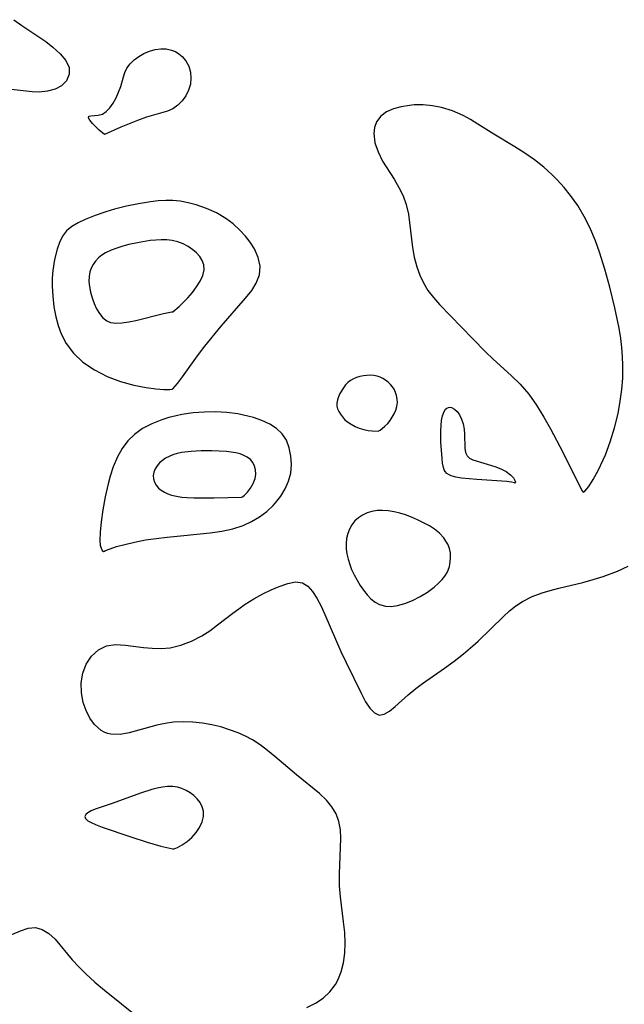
# Model space of a CAD drawing. Header units: metres. Extents: x 1073367 to 1082519, y 1569854 to 1574957.
# Tile 106 of 256: x 1074526 to 1074615, y 1572886 to 1573030. Entities that reach past the tile are written whole.
import ezdxf

# ---------------------------------------------------------------- set-up
doc = ezdxf.new("R2010")
doc.units = ezdxf.units.M
doc.layers.add('CGG_CurvaNivelLidar_v1', color=253, linetype='Continuous', lineweight=30)

msp = doc.modelspace()

# ---------------------------------------------------------------- linework, layer by layer
at = {"layer": 'CGG_CurvaNivelLidar_v1'}
for p, q in [((1074525.237, 1573030.2331, 65.5), (1074526.3938, 1573029.3962, 65.5)), ((1074526.3938, 1573029.3962, 65.5), (1074529.8807, 1573027.0218, 65.5)), ((1074529.8807, 1573027.0218, 65.5), (1074530.9213, 1573026.2327, 65.5)), ((1074530.9213, 1573026.2327, 65.5), (1074532.0053, 1573025.2582, 65.5)), ((1074544.2531, 1573025.2885, 65.5), (1074545.055, 1573025.627, 65.5)), ((1074545.055, 1573025.627, 65.5), (1074545.8872, 1573025.8611, 65.5)), ((1074545.8872, 1573025.8611, 65.5), (1074546.6995, 1573025.9671, 65.5)), ((1074546.6995, 1573025.9671, 65.5), (1074547.5032, 1573025.9489, 65.5)), ((1074547.5032, 1573025.9489, 65.5), (1074548.2745, 1573025.7945, 65.5)), ((1074548.2745, 1573025.7945, 65.5), (1074548.845, 1573025.5671, 65.5)), ((1074548.845, 1573025.5671, 65.5), (1074549.3705, 1573025.2535, 65.5)), ((1074532.0053, 1573025.2582, 65.5), (1074532.8299, 1573024.2614, 65.5)), ((1074532.8299, 1573024.2614, 65.5), (1074533.2951, 1573023.2512, 65.5)), ((1074542.2169, 1573023.7953, 65.5), (1074542.8114, 1573024.3649, 65.5)), ((1074542.8114, 1573024.3649, 65.5), (1074543.4985, 1573024.8641, 65.5)), ((1074543.4985, 1573024.8641, 65.5), (1074544.2531, 1573025.2885, 65.5)), ((1074549.3705, 1573025.2535, 65.5), (1074549.8409, 1573024.8623, 65.5)), ((1074549.8409, 1573024.8623, 65.5), (1074550.394, 1573024.1892, 65.5)), ((1074550.394, 1573024.1892, 65.5), (1074550.7998, 1573023.4092, 65.5)), ((1074533.2951, 1573023.2512, 65.5), (1074533.3117, 1573022.2386, 65.5)), ((1074541.4525, 1573022.5279, 65.5), (1074541.7462, 1573023.1533, 65.5)), ((1074541.7462, 1573023.1533, 65.5), (1074542.2169, 1573023.7953, 65.5)), ((1074550.7998, 1573023.4092, 65.5), (1074551.0423, 1573022.5578, 65.5)), ((1074532.9184, 1573021.3017, 65.5), (1074532.1718, 1573020.5281, 65.5)), ((1074533.3117, 1573022.2386, 65.5), (1074532.9184, 1573021.3017, 65.5)), ((1074540.8531, 1573020.4594, 65.5), (1074541.2362, 1573021.8596, 65.5)), ((1074541.2362, 1573021.8596, 65.5), (1074541.4525, 1573022.5279, 65.5)), ((1074551.1242, 1573021.6689, 65.5), (1074551.039, 1573020.778, 65.5)), ((1074551.0423, 1573022.5578, 65.5), (1074551.1242, 1573021.6689, 65.5)), ((1074527.9029, 1573019.6757, 65.5), (1074524.3925, 1573020.0436, 65.5)), ((1074530.1587, 1573019.7527, 65.5), (1074528.9363, 1573019.6412, 65.5)), ((1074531.2564, 1573020.0462, 65.5), (1074530.1587, 1573019.7527, 65.5)), ((1074532.1718, 1573020.5281, 65.5), (1074531.2564, 1573020.0462, 65.5)), ((1074540.5481, 1573019.6166, 65.5), (1074540.8531, 1573020.4594, 65.5)), ((1074550.7769, 1573019.9149, 65.5), (1074550.3664, 1573019.101, 65.5)), ((1074551.039, 1573020.778, 65.5), (1074550.7769, 1573019.9149, 65.5)), ((1074528.9363, 1573019.6412, 65.5), (1074527.9029, 1573019.6757, 65.5)), ((1074539.7392, 1573018.0376, 65.5), (1074540.1727, 1573018.8012, 65.5)), ((1074540.1727, 1573018.8012, 65.5), (1074540.5481, 1573019.6166, 65.5)), ((1074549.8361, 1573018.3563, 65.5), (1074549.2032, 1573017.7081, 65.5)), ((1074550.3664, 1573019.101, 65.5), (1074549.8361, 1573018.3563, 65.5)), ((1074538.7307, 1573016.7968, 65.5), (1074539.2566, 1573017.3563, 65.5)), ((1074539.2566, 1573017.3563, 65.5), (1074539.7392, 1573018.0376, 65.5)), ((1074547.7168, 1573016.8585, 65.5), (1074544.6077, 1573015.9531, 65.5)), ((1074548.4741, 1573017.1929, 65.5), (1074547.7168, 1573016.8585, 65.5)), ((1074549.2032, 1573017.7081, 65.5), (1074548.4741, 1573017.1929, 65.5)), ((1074580.7315, 1573017.1832, 66), (1074579.7335, 1573016.7244, 66)), ((1074581.8627, 1573017.5026, 66), (1074580.7315, 1573017.1832, 66)), ((1074583.0904, 1573017.696, 66), (1074581.8627, 1573017.5026, 66)), ((1074583.7522, 1573017.7487, 66), (1074583.0904, 1573017.696, 66)), ((1074585.0788, 1573017.7597, 66), (1074583.7522, 1573017.7487, 66)), ((1074586.4323, 1573017.6445, 66), (1074585.0788, 1573017.7597, 66)), ((1074587.7897, 1573017.39, 66), (1074586.4323, 1573017.6445, 66)), ((1074589.3756, 1573016.8949, 66), (1074587.7897, 1573017.39, 66)), ((1074590.9206, 1573016.2152, 66), (1074589.3756, 1573016.8949, 66)), ((1074536.13, 1573015.8651, 65.5), (1074536.171, 1573016.0895, 65.5)), ((1074536.3437, 1573015.5044, 65.5), (1074536.13, 1573015.8651, 65.5)), ((1074536.171, 1573016.0895, 65.5), (1074536.4718, 1573016.1711, 65.5)), ((1074536.731, 1573015.044, 65.5), (1074536.3437, 1573015.5044, 65.5)), ((1074536.4718, 1573016.1711, 65.5), (1074537.551, 1573016.2359, 65.5)), ((1074537.551, 1573016.2359, 65.5), (1074538.1651, 1573016.411, 65.5)), ((1074538.1651, 1573016.411, 65.5), (1074538.7307, 1573016.7968, 65.5)), ((1074543.3015, 1573015.4994, 65.5), (1074540.8701, 1573014.4966, 65.5)), ((1074544.6077, 1573015.9531, 65.5), (1074543.3015, 1573015.4994, 65.5)), ((1074578.8865, 1573016.0892, 66), (1074578.275, 1573015.2957, 66)), ((1074579.7335, 1573016.7244, 66), (1074578.8865, 1573016.0892, 66)), ((1074592.0233, 1573015.6173, 66), (1074590.9206, 1573016.2152, 66)), ((1074593.1066, 1573014.9626, 66), (1074592.0233, 1573015.6173, 66)), ((1074537.703, 1573014.0868, 65.5), (1074536.731, 1573015.044, 65.5)), ((1074538.5, 1573013.4359, 65.5), (1074537.703, 1573014.0868, 65.5)), ((1074540.8701, 1573014.4966, 65.5), (1074538.5, 1573013.4359, 65.5)), ((1074577.966, 1573014.4752, 66), (1074577.8652, 1573013.5712, 66)), ((1074578.275, 1573015.2957, 66), (1074577.966, 1573014.4752, 66)), ((1074595.4206, 1573013.4806, 66), (1074593.1066, 1573014.9626, 66)), ((1074577.8652, 1573013.5712, 66), (1074578.0404, 1573012.2158, 66)), ((1074598.5032, 1573011.607, 66), (1074595.4206, 1573013.4806, 66)), ((1074578.0404, 1573012.2158, 66), (1074578.488, 1573010.8714, 66)), ((1074599.9467, 1573010.6897, 66), (1074598.5032, 1573011.607, 66)), ((1074578.488, 1573010.8714, 66), (1074579.1474, 1573009.5315, 66)), ((1074601.3572, 1573009.7045, 66), (1074599.9467, 1573010.6897, 66)), ((1074602.716, 1573008.6431, 66), (1074601.3572, 1573009.7045, 66)), ((1074579.1474, 1573009.5315, 66), (1074580.841, 1573006.876, 66)), ((1074603.9453, 1573007.5445, 66), (1074602.716, 1573008.6431, 66)), ((1074580.841, 1573006.876, 66), (1074581.5409, 1573005.6923, 66)), ((1074604.696, 1573006.7937, 66), (1074603.9453, 1573007.5445, 66)), ((1074605.6992, 1573005.6871, 66), (1074604.696, 1573006.7937, 66)), ((1074581.5409, 1573005.6923, 66), (1074582.149, 1573004.459, 66)), ((1074606.639, 1573004.5243, 66), (1074605.6992, 1573005.6871, 66)), ((1074582.149, 1573004.459, 66), (1074582.619, 1573003.1753, 66)), ((1074607.6908, 1573003.0287, 66), (1074606.639, 1573004.5243, 66)), ((1074539.9674, 1573002.4987, 66), (1074538.6726, 1573002.1153, 66)), ((1074541.689, 1573002.9362, 66), (1074539.9674, 1573002.4987, 66)), ((1074543.4474, 1573003.3041, 66), (1074541.689, 1573002.9362, 66)), ((1074545.2213, 1573003.5863, 66), (1074543.4474, 1573003.3041, 66)), ((1074546.3304, 1573003.7069, 66), (1074545.2213, 1573003.5863, 66)), ((1074547.4369, 1573003.7664, 66), (1074546.3304, 1573003.7069, 66)), ((1074548.4843, 1573003.75, 66), (1074547.4369, 1573003.7664, 66)), ((1074549.5565, 1573003.6484, 66), (1074548.4843, 1573003.75, 66)), ((1074550.7421, 1573003.4357, 66), (1074549.5565, 1573003.6484, 66)), ((1074551.9064, 1573003.1318, 66), (1074550.7421, 1573003.4357, 66)), ((1074553.4161, 1573002.6038, 66), (1074551.9064, 1573003.1318, 66)), ((1074554.8583, 1573001.9426, 66), (1074553.4161, 1573002.6038, 66)), ((1074582.619, 1573003.1753, 66), (1074582.9347, 1573001.7658, 66)), ((1074608.8352, 1573001.0621, 66), (1074607.6908, 1573003.0287, 66)), ((1074535.6763, 1573001.0042, 66), (1074534.6309, 1573000.5206, 66)), ((1074537.1206, 1573001.5806, 66), (1074535.6763, 1573001.0042, 66)), ((1074538.6726, 1573002.1153, 66), (1074537.1206, 1573001.5806, 66)), ((1074556.2055, 1573001.145, 66), (1074554.8583, 1573001.9426, 66)), ((1074557.2839, 1573000.3334, 66), (1074556.2055, 1573001.145, 66)), ((1074582.9347, 1573001.7658, 66), (1074583.5326, 1572996.8844, 66)), ((1074609.6037, 1572999.4892, 66), (1074608.8352, 1573001.0621, 66)), ((1074533.7034, 1572999.9752, 66), (1074532.9289, 1572999.317, 66)), ((1074534.6309, 1573000.5206, 66), (1074533.7034, 1572999.9752, 66)), ((1074558.2672, 1572999.4377, 66), (1074557.2839, 1573000.3334, 66)), ((1074532.3534, 1572998.5404, 66), (1074531.9104, 1572997.6377, 66)), ((1074532.9289, 1572999.317, 66), (1074532.3534, 1572998.5404, 66)), ((1074559.0836, 1572998.5626, 66), (1074558.2672, 1572999.4377, 66)), ((1074559.804, 1572997.6491, 66), (1074559.0836, 1572998.5626, 66)), ((1074610.2901, 1572997.8716, 66), (1074609.6037, 1572999.4892, 66)), ((1074531.9104, 1572997.6377, 66), (1074531.5574, 1572996.6341, 66)), ((1074540.2762, 1572996.8022, 66.5), (1074539.4361, 1572996.4785, 66.5)), ((1074541.1545, 1572997.0795, 66.5), (1074540.2762, 1572996.8022, 66.5)), ((1074542.0587, 1572997.3192, 66.5), (1074541.1545, 1572997.0795, 66.5)), ((1074543.5603, 1572997.6403, 66.5), (1074542.0587, 1572997.3192, 66.5)), ((1074545.1466, 1572997.8911, 66.5), (1074543.5603, 1572997.6403, 66.5)), ((1074545.9712, 1572997.9784, 66.5), (1074545.1466, 1572997.8911, 66.5)), ((1074546.7868, 1572998.0233, 66.5), (1074545.9712, 1572997.9784, 66.5)), ((1074547.5884, 1572998.0116, 66.5), (1074546.7868, 1572998.0233, 66.5)), ((1074548.3696, 1572997.9248, 66.5), (1074547.5884, 1572998.0116, 66.5)), ((1074549.199, 1572997.7233, 66.5), (1074548.3696, 1572997.9248, 66.5)), ((1074549.9887, 1572997.4223, 66.5), (1074549.199, 1572997.7233, 66.5)), ((1074550.7291, 1572997.0357, 66.5), (1074549.9887, 1572997.4223, 66.5)), ((1074551.4054, 1572996.5704, 66.5), (1074550.7291, 1572997.0357, 66.5)), ((1074560.4085, 1572996.7057, 66), (1074559.804, 1572997.6491, 66)), ((1074560.9792, 1572995.4488, 66), (1074560.4085, 1572996.7057, 66)), ((1074583.5326, 1572996.8844, 66), (1074583.7907, 1572995.4536, 66)), ((1074610.8982, 1572996.2173, 66), (1074610.2901, 1572997.8716, 66)), ((1074531.5574, 1572996.6341, 66), (1074531.1692, 1572995.127, 66)), ((1074537.5936, 1572995.3547, 66.5), (1074537.1597, 1572994.9081, 66.5)), ((1074538.0947, 1572995.749, 66.5), (1074537.5936, 1572995.3547, 66.5)), ((1074538.6505, 1572996.0953, 66.5), (1074538.0947, 1572995.749, 66.5)), ((1074539.4361, 1572996.4785, 66.5), (1074538.6505, 1572996.0953, 66.5)), ((1074551.9454, 1572996.0862, 66.5), (1074551.4054, 1572996.5704, 66.5)), ((1074552.4091, 1572995.5531, 66.5), (1074551.9454, 1572996.0862, 66.5)), ((1074552.7838, 1572994.9833, 66.5), (1074552.4091, 1572995.5531, 66.5)), ((1074561.2469, 1572994.1808, 66), (1074560.9792, 1572995.4488, 66)), ((1074583.7907, 1572995.4536, 66), (1074584.1561, 1572994.0466, 66)), ((1074611.6702, 1572993.7223, 66), (1074610.8982, 1572996.2173, 66)), ((1074531.1692, 1572995.127, 66), (1074530.9143, 1572993.5068, 66)), ((1074536.5416, 1572993.8808, 66.5), (1074536.3515, 1572993.308, 66.5)), ((1074536.8117, 1572994.4172, 66.5), (1074536.5416, 1572993.8808, 66.5)), ((1074537.1597, 1572994.9081, 66.5), (1074536.8117, 1572994.4172, 66.5)), ((1074553.0203, 1572994.3419, 66.5), (1074552.7838, 1572994.9833, 66.5)), ((1074553.0523, 1572993.6029, 66.5), (1074553.0203, 1572994.3419, 66.5)), ((1074561.1426, 1572992.8825, 66), (1074561.2469, 1572994.1808, 66)), ((1074584.1561, 1572994.0466, 66), (1074584.5912, 1572992.856, 66)), ((1074530.8384, 1572992.3911, 66), (1074530.8302, 1572991.2483, 66)), ((1074530.9143, 1572993.5068, 66), (1074530.8384, 1572992.3911, 66)), ((1074536.2349, 1572992.6269, 66.5), (1074536.21, 1572991.9215, 66.5)), ((1074536.3515, 1572993.308, 66.5), (1074536.2349, 1572992.6269, 66.5)), ((1074552.4777, 1572991.9648, 66.5), (1074552.8594, 1572992.8011, 66.5)), ((1074552.8594, 1572992.8011, 66.5), (1074553.0523, 1572993.6029, 66.5)), ((1074560.6817, 1572991.6471, 66), (1074561.1426, 1572992.8825, 66)), ((1074584.5912, 1572992.856, 66), (1074585.1373, 1572991.7084, 66)), ((1074612.4002, 1572991.06, 66), (1074611.6702, 1572993.7223, 66)), ((1074530.8302, 1572991.2483, 66), (1074530.9071, 1572989.7427, 66)), ((1074536.21, 1572991.9215, 66.5), (1074536.2645, 1572991.203, 66.5)), ((1074536.2645, 1572991.203, 66.5), (1074536.4193, 1572990.3487, 66.5)), ((1074551.3464, 1572990.3076, 66.5), (1074551.957, 1572991.1239, 66.5)), ((1074551.957, 1572991.1239, 66.5), (1074552.4777, 1572991.9648, 66.5)), ((1074560.0131, 1572990.6195, 66), (1074560.6817, 1572991.6471, 66)), ((1074585.1373, 1572991.7084, 66), (1074585.7931, 1572990.6143, 66)), ((1074613.1315, 1572988.0765, 66), (1074612.4002, 1572991.06, 66)), ((1074530.9071, 1572989.7427, 66), (1074531.084, 1572988.2261, 66)), ((1074536.4193, 1572990.3487, 66.5), (1074536.654, 1572989.5049, 66.5)), ((1074536.654, 1572989.5049, 66.5), (1074536.9553, 1572988.6869, 66.5)), ((1074549.4166, 1572988.252, 66.5), (1074550.6934, 1572989.5444, 66.5)), ((1074550.6934, 1572989.5444, 66.5), (1074551.3464, 1572990.3076, 66.5)), ((1074555.5499, 1572985.3692, 66), (1074559.0821, 1572989.4866, 66)), ((1074559.0821, 1572989.4866, 66), (1074560.0131, 1572990.6195, 66)), ((1074585.7931, 1572990.6143, 66), (1074586.5811, 1572989.549, 66)), ((1074586.5811, 1572989.549, 66), (1074587.4574, 1572988.532, 66)), ((1074531.084, 1572988.2261, 66), (1074531.3721, 1572986.7182, 66)), ((1074536.9553, 1572988.6869, 66.5), (1074537.3164, 1572987.9133, 66.5)), ((1074548.5, 1572987.4496, 66.5), (1074549.4166, 1572988.252, 66.5)), ((1074587.4574, 1572988.532, 66), (1074592.2882, 1572983.5632, 66)), ((1074613.754, 1572985.074, 66), (1074613.1315, 1572988.0765, 66)), ((1074531.3721, 1572986.7182, 66), (1074531.7101, 1572985.4804, 66)), ((1074537.3164, 1572987.9133, 66.5), (1074537.7377, 1572987.2082, 66.5)), ((1074537.7377, 1572987.2082, 66.5), (1074538.2267, 1572986.6038, 66.5)), ((1074538.2267, 1572986.6038, 66.5), (1074538.7982, 1572986.1431, 66.5)), ((1074543.0822, 1572986.2236, 66.5), (1074547.1156, 1572987.2422, 66.5)), ((1074547.1156, 1572987.2422, 66.5), (1074548.3487, 1572987.4734, 66.5)), ((1074548.3487, 1572987.4734, 66.5), (1074548.5, 1572987.4496, 66.5)), ((1074531.7101, 1572985.4804, 66), (1074532.1422, 1572984.2751, 66)), ((1074538.7982, 1572986.1431, 66.5), (1074539.3817, 1572985.8969, 66.5)), ((1074539.3817, 1572985.8969, 66.5), (1074540.1197, 1572985.7992, 66.5)), ((1074540.1197, 1572985.7992, 66.5), (1074541.0244, 1572985.8404, 66.5)), ((1074541.0244, 1572985.8404, 66.5), (1074542.0258, 1572985.9943, 66.5)), ((1074542.0258, 1572985.9943, 66.5), (1074543.0822, 1572986.2236, 66.5)), ((1074553.1611, 1572982.4508, 66), (1074555.5499, 1572985.3692, 66)), ((1074532.1422, 1572984.2751, 66), (1074532.8797, 1572982.838, 66)), ((1074613.9957, 1572983.565, 66), (1074613.754, 1572985.074, 66)), ((1074532.8797, 1572982.838, 66), (1074533.9553, 1572981.4299, 66)), ((1074552.0803, 1572981.0293, 66), (1074553.1611, 1572982.4508, 66)), ((1074592.2882, 1572983.5632, 66), (1074594.279, 1572981.5686, 66)), ((1074614.1518, 1572982.2501, 66), (1074613.9957, 1572983.565, 66)), ((1074533.9553, 1572981.4299, 66), (1074535.3353, 1572980.1247, 66)), ((1074549.9003, 1572977.9723, 66), (1074552.0803, 1572981.0293, 66)), ((1074594.279, 1572981.5686, 66), (1074595.3021, 1572980.596, 66)), ((1074614.2583, 1572980.9311, 66), (1074614.1518, 1572982.2501, 66)), ((1074614.3171, 1572979.6097, 66), (1074614.2583, 1572980.9311, 66)), ((1074535.3353, 1572980.1247, 66), (1074537.0152, 1572978.9609, 66)), ((1074595.3021, 1572980.596, 66), (1074598.0294, 1572978.1126, 66)), ((1074614.2914, 1572977.7832, 66), (1074614.3171, 1572979.6097, 66)), ((1074537.0152, 1572978.9609, 66), (1074538.8778, 1572978.0018, 66)), ((1074538.8778, 1572978.0018, 66), (1074540.8271, 1572977.2647, 66)), ((1074549.1564, 1572976.9939, 66), (1074549.9003, 1572977.9723, 66)), ((1074575.8432, 1572978.0154, 66), (1074575.3532, 1572977.8766, 66)), ((1074576.3484, 1572978.1132, 66), (1074575.8432, 1572978.0154, 66)), ((1074576.8608, 1572978.1715, 66), (1074576.3484, 1572978.1132, 66)), ((1074577.3733, 1572978.1877, 66), (1074576.8608, 1572978.1715, 66)), ((1074577.8786, 1572978.1545, 66), (1074577.3733, 1572978.1877, 66)), ((1074578.3689, 1572978.0595, 66), (1074577.8786, 1572978.1545, 66)), ((1074578.7992, 1572977.908, 66), (1074578.3689, 1572978.0595, 66)), ((1074598.0294, 1572978.1126, 66), (1074599.273, 1572976.8968, 66)), ((1074540.8271, 1572977.2647, 66), (1074542.7499, 1572976.7518, 66)), ((1074542.7499, 1572976.7518, 66), (1074544.5563, 1572976.4123, 66)), ((1074548.5, 1572976.199, 66), (1074549.1564, 1572976.9939, 66)), ((1074573.7359, 1572976.7736, 66), (1074573.4303, 1572976.3716, 66)), ((1074574.0768, 1572977.1373, 66), (1074573.7359, 1572976.7736, 66)), ((1074574.4591, 1572977.4473, 66), (1074574.0768, 1572977.1373, 66)), ((1074574.8879, 1572977.6908, 66), (1074574.4591, 1572977.4473, 66)), ((1074575.3532, 1572977.8766, 66), (1074574.8879, 1572977.6908, 66)), ((1074579.2097, 1572977.7034, 66), (1074578.7992, 1572977.908, 66)), ((1074579.5992, 1572977.4562, 66), (1074579.2097, 1572977.7034, 66)), ((1074579.9647, 1572977.1734, 66), (1074579.5992, 1572977.4562, 66)), ((1074580.3011, 1572976.8592, 66), (1074579.9647, 1572977.1734, 66)), ((1074580.6006, 1572976.5149, 66), (1074580.3011, 1572976.8592, 66)), ((1074580.8519, 1572976.1391, 66), (1074580.6006, 1572976.5149, 66)), ((1074599.273, 1572976.8968, 66), (1074600.5421, 1572975.4171, 66)), ((1074614.1586, 1572976.1305, 66), (1074614.2914, 1572977.7832, 66)), ((1074544.5563, 1572976.4123, 66), (1074545.9898, 1572976.2212, 66)), ((1074545.9898, 1572976.2212, 66), (1074547.1701, 1572976.1239, 66)), ((1074547.1701, 1572976.1239, 66), (1074548.0211, 1572976.1093, 66)), ((1074548.0211, 1572976.1093, 66), (1074548.4001, 1572976.1424, 66)), ((1074548.4001, 1572976.1424, 66), (1074548.5, 1572976.199, 66)), ((1074572.9184, 1572975.4977, 66), (1074572.7181, 1572975.0427, 66)), ((1074573.4303, 1572976.3716, 66), (1074572.9184, 1572975.4977, 66)), ((1074581.0602, 1572975.6898, 66), (1074580.8519, 1572976.1391, 66)), ((1074581.2046, 1572975.2104, 66), (1074581.0602, 1572975.6898, 66)), ((1074581.2924, 1572974.7111, 66), (1074581.2046, 1572975.2104, 66)), ((1074600.5421, 1572975.4171, 66), (1074601.676, 1572973.8248, 66)), ((1074613.926, 1572974.3835, 66), (1074614.1586, 1572976.1305, 66)), ((1074572.4774, 1572974.1296, 66), (1074572.4738, 1572973.6835, 66)), ((1074572.4738, 1572973.6835, 66), (1074572.5683, 1572973.2695, 66)), ((1074572.5661, 1572974.5847, 66), (1074572.4774, 1572974.1296, 66)), ((1074572.7181, 1572975.0427, 66), (1074572.5661, 1572974.5847, 66)), ((1074581.2401, 1572973.6104, 66), (1074581.3187, 1572974.1912, 66)), ((1074581.3187, 1572974.1912, 66), (1074581.2924, 1572974.7111, 66)), ((1074601.676, 1572973.8248, 66), (1074602.7582, 1572972.078, 66)), ((1074613.5918, 1572972.5873, 66), (1074613.926, 1572974.3835, 66)), ((1074548.9467, 1572972.2755, 66), (1074547.8902, 1572971.999, 66)), ((1074549.8065, 1572972.4502, 66), (1074548.9467, 1572972.2755, 66)), ((1074551.4339, 1572972.6779, 66), (1074549.8065, 1572972.4502, 66)), ((1074553.0835, 1572972.7968, 66), (1074551.4339, 1572972.6779, 66)), ((1074554.7359, 1572972.8163, 66), (1074553.0835, 1572972.7968, 66)), ((1074556.3718, 1572972.7347, 66), (1074554.7359, 1572972.8163, 66)), ((1074557.9699, 1572972.5393, 66), (1074556.3718, 1572972.7347, 66)), ((1074559.4504, 1572972.224, 66), (1074557.9699, 1572972.5393, 66)), ((1074560.2833, 1572971.9857, 66), (1074559.4504, 1572972.224, 66)), ((1074572.5683, 1572973.2695, 66), (1074572.744, 1572972.8683, 66)), ((1074572.744, 1572972.8683, 66), (1074572.9821, 1572972.4793, 66)), ((1074572.9821, 1572972.4793, 66), (1074573.2683, 1572972.1027, 66)), ((1074580.5796, 1572972.052, 66), (1074580.8611, 1572972.5654, 66)), ((1074580.8611, 1572972.5654, 66), (1074581.0857, 1572973.0912, 66)), ((1074581.0857, 1572973.0912, 66), (1074581.2401, 1572973.6104, 66)), ((1074587.787, 1572971.5639, 65.5), (1074587.9207, 1572972.2331, 65.5)), ((1074587.9207, 1572972.2331, 65.5), (1074588.1744, 1572972.9025, 65.5)), ((1074588.1744, 1572972.9025, 65.5), (1074588.3792, 1572973.2129, 65.5)), ((1074588.3792, 1572973.2129, 65.5), (1074588.5683, 1572973.3834, 65.5)), ((1074588.5683, 1572973.3834, 65.5), (1074588.7798, 1572973.481, 65.5)), ((1074588.7798, 1572973.481, 65.5), (1074589.0094, 1572973.4992, 65.5)), ((1074589.0094, 1572973.4992, 65.5), (1074589.2521, 1572973.4476, 65.5)), ((1074589.2521, 1572973.4476, 65.5), (1074589.6616, 1572973.2398, 65.5)), ((1074589.6616, 1572973.2398, 65.5), (1074590.0545, 1572972.8927, 65.5)), ((1074590.0545, 1572972.8927, 65.5), (1074590.4183, 1572972.3805, 65.5)), ((1074590.4183, 1572972.3805, 65.5), (1074590.7161, 1572971.7583, 65.5)), ((1074613.0783, 1572970.4952, 66), (1074613.5918, 1572972.5873, 66)), ((1074545.4095, 1572971.0904, 66), (1074544.0568, 1572970.3901, 66)), ((1074546.8612, 1572971.6669, 66), (1074545.4095, 1572971.0904, 66)), ((1074547.8902, 1572971.999, 66), (1074546.8612, 1572971.6669, 66)), ((1074561.5174, 1572971.5531, 66), (1074560.2833, 1572971.9857, 66)), ((1074562.6528, 1572971.034, 66), (1074561.5174, 1572971.5531, 66)), ((1074563.6521, 1572970.4064, 66), (1074562.6528, 1572971.034, 66)), ((1074573.2683, 1572972.1027, 66), (1074573.602, 1572971.7367, 66)), ((1074573.602, 1572971.7367, 66), (1074574.032, 1572971.3689, 66)), ((1074574.032, 1572971.3689, 66), (1074574.5471, 1572971.0163, 66)), ((1074574.5471, 1572971.0163, 66), (1074575.1246, 1572970.7005, 66)), ((1074579.496, 1572970.7236, 66), (1074579.9004, 1572971.1338, 66)), ((1074579.9004, 1572971.1338, 66), (1074580.2547, 1572971.5691, 66)), ((1074580.2547, 1572971.5691, 66), (1074580.5796, 1572972.052, 66)), ((1074587.6739, 1572970.0315, 65.5), (1074587.7096, 1572970.8217, 65.5)), ((1074587.7096, 1572970.8217, 65.5), (1074587.787, 1572971.5639, 65.5)), ((1074590.7161, 1572971.7583, 65.5), (1074590.9439, 1572971.0617, 65.5)), ((1074590.9439, 1572971.0617, 65.5), (1074591.093, 1572970.3195, 65.5)), ((1074602.7582, 1572972.078, 66), (1074603.7314, 1572970.3488, 66)), ((1074542.8466, 1572969.528, 66), (1074541.8999, 1572968.5694, 66)), ((1074544.0568, 1572970.3901, 66), (1074542.8466, 1572969.528, 66)), ((1074564.4679, 1572969.6403, 66), (1074563.6521, 1572970.4064, 66)), ((1074565.0832, 1572968.6686, 66), (1074564.4679, 1572969.6403, 66)), ((1074575.1246, 1572970.7005, 66), (1074575.7419, 1572970.4417, 66)), ((1074575.7419, 1572970.4417, 66), (1074576.4155, 1572970.2418, 66)), ((1074576.4155, 1572970.2418, 66), (1074577.0628, 1572970.1104, 66)), ((1074577.0628, 1572970.1104, 66), (1074577.6398, 1572970.0331, 66)), ((1074577.6398, 1572970.0331, 66), (1074578.5, 1572969.9923, 66)), ((1074578.5, 1572969.9923, 66), (1074578.7952, 1572970.1598, 66)), ((1074578.7952, 1572970.1598, 66), (1074579.1146, 1572970.3966, 66)), ((1074579.1146, 1572970.3966, 66), (1074579.496, 1572970.7236, 66)), ((1074587.6884, 1572968.3849, 65.5), (1074587.6739, 1572970.0315, 65.5)), ((1074591.093, 1572970.3195, 65.5), (1074591.1577, 1572969.5916, 65.5)), ((1074591.1577, 1572969.5916, 65.5), (1074591.209, 1572967.4971, 65.5)), ((1074603.7314, 1572970.3488, 66), (1074605.5071, 1572966.9235, 66)), ((1074612.452, 1572968.4659, 66), (1074613.0783, 1572970.4952, 66)), ((1074541.8999, 1572968.5694, 66), (1074541.0877, 1572967.4729, 66)), ((1074565.4897, 1572967.5615, 66), (1074565.0832, 1572968.6686, 66)), ((1074587.8516, 1572966.0015, 65.5), (1074587.6884, 1572968.3849, 65.5)), ((1074611.7408, 1572966.5665, 66), (1074612.452, 1572968.4659, 66)), ((1074541.0877, 1572967.4729, 66), (1074540.3836, 1572966.2556, 66)), ((1074548.4658, 1572966.5398, 66.5), (1074547.9192, 1572966.3164, 66.5)), ((1074549.1021, 1572966.7275, 66.5), (1074548.4658, 1572966.5398, 66.5)), ((1074549.7659, 1572966.8655, 66.5), (1074549.1021, 1572966.7275, 66.5)), ((1074551.1457, 1572967.0367, 66.5), (1074549.7659, 1572966.8655, 66.5)), ((1074552.626, 1572967.1178, 66.5), (1074551.1457, 1572967.0367, 66.5)), ((1074554.1803, 1572967.1329, 66.5), (1074552.626, 1572967.1178, 66.5)), ((1074556.348, 1572967.0349, 66.5), (1074554.1803, 1572967.1329, 66.5)), ((1074557.0263, 1572966.9558, 66.5), (1074556.348, 1572967.0349, 66.5)), ((1074557.684, 1572966.8385, 66.5), (1074557.0263, 1572966.9558, 66.5)), ((1074558.3128, 1572966.6688, 66.5), (1074557.684, 1572966.8385, 66.5)), ((1074558.8598, 1572966.4531, 66.5), (1074558.3128, 1572966.6688, 66.5)), ((1074559.3669, 1572966.1828, 66.5), (1074558.8598, 1572966.4531, 66.5)), ((1074565.7289, 1572966.3683, 66), (1074565.4897, 1572967.5615, 66)), ((1074591.209, 1572967.4971, 65.5), (1074591.3038, 1572966.9051, 65.5)), ((1074591.3038, 1572966.9051, 65.5), (1074591.5118, 1572966.4156, 65.5)), ((1074591.5118, 1572966.4156, 65.5), (1074591.8722, 1572966.0559, 65.5)), ((1074605.5071, 1572966.9235, 66), (1074608.0546, 1572961.7889, 66)), ((1074611.4197, 1572965.812, 66), (1074611.7408, 1572966.5665, 66)), ((1074540.3836, 1572966.2556, 66), (1074539.7587, 1572964.8089, 66)), ((1074546.5315, 1572965.3705, 66.5), (1074546.1754, 1572964.9529, 66.5)), ((1074546.9428, 1572965.7297, 66.5), (1074546.5315, 1572965.3705, 66.5)), ((1074547.4089, 1572966.0453, 66.5), (1074546.9428, 1572965.7297, 66.5)), ((1074547.9192, 1572966.3164, 66.5), (1074547.4089, 1572966.0453, 66.5)), ((1074559.8224, 1572965.8494, 66.5), (1074559.3669, 1572966.1828, 66.5)), ((1074560.1941, 1572965.4052, 66.5), (1074559.8224, 1572965.8494, 66.5)), ((1074560.4408, 1572964.8972, 66.5), (1074560.1941, 1572965.4052, 66.5)), ((1074565.7178, 1572963.865, 66), (1074565.8185, 1572965.1228, 66)), ((1074565.8185, 1572965.1228, 66), (1074565.7289, 1572966.3683, 66)), ((1074587.943, 1572965.305, 65.5), (1074587.8516, 1572966.0015, 65.5)), ((1074588.0614, 1572964.7001, 65.5), (1074587.943, 1572965.305, 65.5)), ((1074591.8722, 1572966.0559, 65.5), (1074592.3654, 1572965.802, 65.5)), ((1074592.3654, 1572965.802, 65.5), (1074595.5747, 1572964.8496, 65.5)), ((1074610.6692, 1572964.2318, 66), (1074611.4197, 1572965.812, 66)), ((1074539.7587, 1572964.8089, 66), (1074539.2895, 1572963.3999, 66)), ((1074545.7087, 1572964.0259, 66.5), (1074545.6232, 1572963.54, 66.5)), ((1074545.6232, 1572963.54, 66.5), (1074545.6578, 1572963.0426, 66.5)), ((1074545.8979, 1572964.5006, 66.5), (1074545.7087, 1572964.0259, 66.5)), ((1074546.1754, 1572964.9529, 66.5), (1074545.8979, 1572964.5006, 66.5)), ((1074560.5798, 1572964.3249, 66.5), (1074560.4408, 1572964.8972, 66.5)), ((1074560.514, 1572963.0965, 66.5), (1074560.6054, 1572963.7158, 66.5)), ((1074560.6054, 1572963.7158, 66.5), (1074560.5798, 1572964.3249, 66.5)), ((1074565.4145, 1572962.7102, 66), (1074565.7178, 1572963.865, 66)), ((1074588.163, 1572964.3682, 65.5), (1074588.0614, 1572964.7001, 65.5)), ((1074588.3112, 1572964.0851, 65.5), (1074588.163, 1572964.3682, 65.5)), ((1074588.5593, 1572963.8219, 65.5), (1074588.3112, 1572964.0851, 65.5)), ((1074588.8882, 1572963.6046, 65.5), (1074588.5593, 1572963.8219, 65.5)), ((1074589.1844, 1572963.4659, 65.5), (1074588.8882, 1572963.6046, 65.5)), ((1074595.5747, 1572964.8496, 65.5), (1074596.4284, 1572964.5044, 65.5)), ((1074596.4284, 1572964.5044, 65.5), (1074597.2085, 1572964.0829, 65.5)), ((1074597.2085, 1572964.0829, 65.5), (1074597.8453, 1572963.6228, 65.5)), ((1074597.8453, 1572963.6228, 65.5), (1074598.2983, 1572963.1638, 65.5)), ((1074609.9457, 1572962.9173, 66), (1074610.6692, 1572964.2318, 66)), ((1074538.9931, 1572962.2938, 66), (1074538.5646, 1572960.3876, 66)), ((1074539.2895, 1572963.3999, 66), (1074538.9931, 1572962.2938, 66)), ((1074545.6578, 1572963.0426, 66.5), (1074545.8039, 1572962.5581, 66.5)), ((1074545.8039, 1572962.5581, 66.5), (1074546.0481, 1572962.1012, 66.5)), ((1074546.0481, 1572962.1012, 66.5), (1074546.3838, 1572961.6886, 66.5)), ((1074559.8498, 1572961.6514, 66.5), (1074560.2418, 1572962.3391, 66.5)), ((1074560.2418, 1572962.3391, 66.5), (1074560.514, 1572963.0965, 66.5)), ((1074564.9288, 1572961.5853, 66), (1074565.4145, 1572962.7102, 66)), ((1074589.8446, 1572963.2619, 65.5), (1074589.1844, 1572963.4659, 65.5)), ((1074590.7101, 1572963.1112, 65.5), (1074589.8446, 1572963.2619, 65.5)), ((1074592.9175, 1572962.9109, 65.5), (1074590.7101, 1572963.1112, 65.5)), ((1074597.3082, 1572962.6443, 65.5), (1074592.9175, 1572962.9109, 65.5)), ((1074598.0121, 1572962.5609, 65.5), (1074597.3082, 1572962.6443, 65.5)), ((1074598.427, 1572962.4607, 65.5), (1074598.0121, 1572962.5609, 65.5)), ((1074598.2983, 1572963.1638, 65.5), (1074598.5678, 1572962.6792, 65.5)), ((1074598.5, 1572962.3617, 65.5), (1074598.427, 1572962.4607, 65.5)), ((1074598.5896, 1572962.547, 65.5), (1074598.5, 1572962.3617, 65.5)), ((1074598.5678, 1572962.6792, 65.5), (1074598.5896, 1572962.547, 65.5)), ((1074609.3027, 1572961.9224, 66), (1074609.9457, 1572962.9173, 66)), ((1074546.3838, 1572961.6886, 66.5), (1074546.7769, 1572961.3562, 66.5)), ((1074546.7769, 1572961.3562, 66.5), (1074547.2331, 1572961.0743, 66.5)), ((1074547.2331, 1572961.0743, 66.5), (1074547.7388, 1572960.8393, 66.5)), ((1074547.7388, 1572960.8393, 66.5), (1074548.2839, 1572960.6506, 66.5)), ((1074548.2839, 1572960.6506, 66.5), (1074549.0143, 1572960.4769, 66.5)), ((1074558.6489, 1572960.3937, 66.5), (1074558.9774, 1572960.648, 66.5)), ((1074558.9774, 1572960.648, 66.5), (1074559.4044, 1572961.0754, 66.5)), ((1074559.4044, 1572961.0754, 66.5), (1074559.8498, 1572961.6514, 66.5)), ((1074564.2867, 1572960.5072, 66), (1074564.9288, 1572961.5853, 66)), ((1074608.0546, 1572961.7889, 66), (1074608.328, 1572961.2894, 66)), ((1074608.328, 1572961.2894, 66), (1074608.5, 1572961.0867, 66)), ((1074608.5, 1572961.0867, 66), (1074608.7487, 1572961.2408, 66)), ((1074608.7487, 1572961.2408, 66), (1074609.3027, 1572961.9224, 66)), ((1074538.5646, 1572960.3876, 66), (1074538.2188, 1572958.4931, 66)), ((1074549.0143, 1572960.4769, 66.5), (1074549.7802, 1572960.3602, 66.5)), ((1074549.7802, 1572960.3602, 66.5), (1074550.5869, 1572960.2857, 66.5)), ((1074550.5869, 1572960.2857, 66.5), (1074551.5266, 1572960.2438, 66.5)), ((1074551.5266, 1572960.2438, 66.5), (1074554.5195, 1572960.2421, 66.5)), ((1074554.5195, 1572960.2421, 66.5), (1074558.5, 1572960.3433, 66.5)), ((1074558.5, 1572960.3433, 66.5), (1074558.6489, 1572960.3937, 66.5)), ((1074563.1671, 1572959.1305, 66), (1074563.5039, 1572959.4962, 66)), ((1074563.5039, 1572959.4962, 66), (1074564.2867, 1572960.5072, 66)), ((1074538.2188, 1572958.4931, 66), (1074537.9735, 1572956.7551, 66)), ((1074561.1396, 1572957.4595, 66), (1074562.206, 1572958.2465, 66)), ((1074562.206, 1572958.2465, 66), (1074563.1671, 1572959.1305, 66)), ((1074576.8901, 1572958.0349, 66), (1074576.2197, 1572957.7297, 66)), ((1074577.6054, 1572958.2565, 66), (1074576.8901, 1572958.0349, 66)), ((1074578.3541, 1572958.387, 66), (1074577.6054, 1572958.2565, 66)), ((1074579.1648, 1572958.4186, 66), (1074578.3541, 1572958.387, 66)), ((1074579.9927, 1572958.3585, 66), (1074579.1648, 1572958.4186, 66)), ((1074580.8296, 1572958.224, 66), (1074579.9927, 1572958.3585, 66)), ((1074581.6683, 1572958.0264, 66), (1074580.8296, 1572958.224, 66)), ((1074582.502, 1572957.7717, 66), (1074581.6683, 1572958.0264, 66)), ((1074583.4005, 1572957.4331, 66), (1074582.502, 1572957.7717, 66)), ((1074537.9735, 1572956.7551, 66), (1074537.8342, 1572955.2104, 66)), ((1074558.7534, 1572956.2139, 66), (1074559.9851, 1572956.777, 66)), ((1074559.9851, 1572956.777, 66), (1074561.1396, 1572957.4595, 66)), ((1074575.0775, 1572956.8681, 66), (1074574.6484, 1572956.3129, 66)), ((1074575.6091, 1572957.3423, 66), (1074575.0775, 1572956.8681, 66)), ((1074576.2197, 1572957.7297, 66), (1074575.6091, 1572957.3423, 66)), ((1074584.2839, 1572957.0462, 66), (1074583.4005, 1572957.4331, 66)), ((1074585.9969, 1572956.1723, 66), (1074584.2839, 1572957.0462, 66)), ((1074537.8342, 1572955.2104, 66), (1074537.8153, 1572953.9421, 66)), ((1074547.6488, 1572954.4882, 66), (1074553.9147, 1572955.1226, 66)), ((1074553.9147, 1572955.1226, 66), (1074555.6613, 1572955.3801, 66)), ((1074555.6613, 1572955.3801, 66), (1074557.2618, 1572955.7305, 66)), ((1074557.2618, 1572955.7305, 66), (1074558.7534, 1572956.2139, 66)), ((1074574.0537, 1572955.0076, 66), (1074573.8842, 1572954.2904, 66)), ((1074574.3088, 1572955.6866, 66), (1074574.0537, 1572955.0076, 66)), ((1074574.6484, 1572956.3129, 66), (1074574.3088, 1572955.6866, 66)), ((1074586.7491, 1572955.6727, 66), (1074585.9969, 1572956.1723, 66)), ((1074587.4635, 1572955.0719, 66), (1074586.7491, 1572955.6727, 66)), ((1074588.0952, 1572954.3837, 66), (1074587.4635, 1572955.0719, 66)), ((1074537.8153, 1572953.9421, 66), (1074537.8691, 1572953.3299, 66)), ((1074540.2506, 1572953.1027, 66), (1074541.4507, 1572953.4412, 66)), ((1074541.4507, 1572953.4412, 66), (1074542.8777, 1572953.7826, 66)), ((1074542.8777, 1572953.7826, 66), (1074544.4827, 1572954.0889, 66)), ((1074544.4827, 1572954.0889, 66), (1074546.0328, 1572954.3089, 66)), ((1074546.0328, 1572954.3089, 66), (1074547.6488, 1572954.4882, 66)), ((1074573.8842, 1572954.2904, 66), (1074573.8075, 1572953.5469, 66)), ((1074573.8075, 1572953.5469, 66), (1074573.8295, 1572952.7951, 66)), ((1074588.4214, 1572953.9265, 66), (1074588.0952, 1572954.3837, 66)), ((1074588.6909, 1572953.445, 66), (1074588.4214, 1572953.9265, 66)), ((1074588.9349, 1572952.8223, 66), (1074588.6909, 1572953.445, 66)), ((1074537.8691, 1572953.3299, 66), (1074537.9778, 1572952.8638, 66)), ((1074537.9778, 1572952.8638, 66), (1074538.1387, 1572952.5493, 66)), ((1074538.1387, 1572952.5493, 66), (1074538.3184, 1572952.408, 66)), ((1074538.3184, 1572952.408, 66), (1074538.5, 1572952.4642, 66)), ((1074538.5, 1572952.4642, 66), (1074538.6134, 1572952.5377, 66)), ((1074538.6134, 1572952.5377, 66), (1074539.3263, 1572952.8042, 66)), ((1074539.3263, 1572952.8042, 66), (1074540.2506, 1572953.1027, 66)), ((1074573.8295, 1572952.7951, 66), (1074573.9349, 1572952.0343, 66)), ((1074573.9349, 1572952.0343, 66), (1074574.1091, 1572951.2712, 66)), ((1074589.074, 1572952.1863, 66), (1074588.9349, 1572952.8223, 66)), ((1074589.1104, 1572951.5199, 66), (1074589.074, 1572952.1863, 66)), ((1074574.1091, 1572951.2712, 66), (1074574.3422, 1572950.5121, 66)), ((1074588.9254, 1572950.2152, 66), (1074589.0591, 1572950.8874, 66)), ((1074589.0591, 1572950.8874, 66), (1074589.1104, 1572951.5199, 66)), ((1074574.3422, 1572950.5121, 66), (1074574.6285, 1572949.7636, 66)), ((1074574.6285, 1572949.7636, 66), (1074574.9997, 1572948.9615, 66)), ((1074588.4579, 1572949.086, 66), (1074588.5, 1572949.1976, 66)), ((1074588.5, 1572949.1976, 66), (1074588.6027, 1572949.3222, 66)), ((1074588.6027, 1572949.3222, 66), (1074588.7579, 1572949.6776, 66)), ((1074588.7579, 1572949.6776, 66), (1074588.9254, 1572950.2152, 66)), ((1074611.4137, 1572948.7282, 65.5), (1074613.4919, 1572949.5027, 65.5)), ((1074613.4919, 1572949.5027, 65.5), (1074615.0685, 1572950.2502, 65.5)), ((1074564.0401, 1572947.2818, 65.5), (1074565.2868, 1572947.7217, 65.5)), ((1074565.2868, 1572947.7217, 65.5), (1074566.4178, 1572947.9399, 65.5)), ((1074566.4178, 1572947.9399, 65.5), (1074567.4196, 1572947.8161, 65.5)), ((1074567.4196, 1572947.8161, 65.5), (1074568.1987, 1572947.3334, 65.5)), ((1074574.9997, 1572948.9615, 66), (1074575.4195, 1572948.1843, 66)), ((1074575.4195, 1572948.1843, 66), (1074575.8783, 1572947.4373, 66)), ((1074586.6801, 1572947.1646, 66), (1074587.3365, 1572947.7617, 66)), ((1074587.3365, 1572947.7617, 66), (1074587.8598, 1572948.3154, 66)), ((1074587.8598, 1572948.3154, 66), (1074588.2382, 1572948.7742, 66)), ((1074588.2382, 1572948.7742, 66), (1074588.4579, 1572949.086, 66)), ((1074604.9154, 1572947.0328, 65.5), (1074608.4485, 1572947.8774, 65.5)), ((1074608.4485, 1572947.8774, 65.5), (1074609.9387, 1572948.2758, 65.5)), ((1074609.9387, 1572948.2758, 65.5), (1074611.4137, 1572948.7282, 65.5)), ((1074561.6237, 1572946.1907, 65.5), (1074562.8572, 1572946.7825, 65.5)), ((1074562.8572, 1572946.7825, 65.5), (1074564.0401, 1572947.2818, 65.5)), ((1074568.1987, 1572947.3334, 65.5), (1074568.893, 1572946.5518, 65.5)), ((1074568.893, 1572946.5518, 65.5), (1074569.5342, 1572945.5449, 65.5)), ((1074575.8783, 1572947.4373, 66), (1074576.3707, 1572946.7293, 66)), ((1074576.3707, 1572946.7293, 66), (1074576.895, 1572946.0729, 66)), ((1074584.6752, 1572945.8044, 66), (1074585.739, 1572946.4578, 66)), ((1074585.739, 1572946.4578, 66), (1074586.6801, 1572947.1646, 66)), ((1074601.0101, 1572945.7878, 65.5), (1074602.4823, 1572946.338, 65.5)), ((1074602.4823, 1572946.338, 65.5), (1074603.684, 1572946.7051, 65.5)), ((1074603.684, 1572946.7051, 65.5), (1074604.9154, 1572947.0328, 65.5)), ((1074559.0465, 1572944.676, 65.5), (1074560.3326, 1572945.4809, 65.5)), ((1074560.3326, 1572945.4809, 65.5), (1074561.6237, 1572946.1907, 65.5)), ((1074569.5342, 1572945.5449, 65.5), (1074570.1505, 1572944.3735, 65.5)), ((1074576.895, 1572946.0729, 66), (1074577.4532, 1572945.4863, 66)), ((1074577.4532, 1572945.4863, 66), (1074578.0508, 1572944.9948, 66)), ((1074578.0508, 1572944.9948, 66), (1074578.6978, 1572944.6329, 66)), ((1074582.42, 1572944.7885, 66), (1074583.5478, 1572945.2378, 66)), ((1074583.5478, 1572945.2378, 66), (1074584.6752, 1572945.8044, 66)), ((1074598.6376, 1572944.4385, 65.5), (1074599.6281, 1572945.0964, 65.5)), ((1074599.6281, 1572945.0964, 65.5), (1074601.0101, 1572945.7878, 65.5)), ((1074555.0295, 1572941.6372, 65.5), (1074557.2725, 1572943.3886, 65.5)), ((1074557.2725, 1572943.3886, 65.5), (1074558.1139, 1572944.0244, 65.5)), ((1074558.1139, 1572944.0244, 65.5), (1074559.0465, 1572944.676, 65.5)), ((1074570.1505, 1572944.3735, 65.5), (1074570.7213, 1572943.176, 65.5)), ((1074578.6978, 1572944.6329, 66), (1074579.5895, 1572944.4011, 66)), ((1074579.5895, 1572944.4011, 66), (1074580.4228, 1572944.3644, 66)), ((1074580.4228, 1572944.3644, 66), (1074581.3565, 1572944.4869, 66)), ((1074581.3565, 1572944.4869, 66), (1074582.42, 1572944.7885, 66)), ((1074596.8232, 1572942.9003, 65.5), (1074597.6981, 1572943.6878, 65.5)), ((1074597.6981, 1572943.6878, 65.5), (1074598.6376, 1572944.4385, 65.5)), ((1074570.7213, 1572943.176, 65.5), (1074573.0671, 1572937.7409, 65.5)), ((1074593.1338, 1572939.2921, 65.5), (1074596.8232, 1572942.9003, 65.5)), ((1074552.7137, 1572940.0403, 65.5), (1074553.8876, 1572940.8015, 65.5)), ((1074553.8876, 1572940.8015, 65.5), (1074555.0295, 1572941.6372, 65.5)), ((1074549.6578, 1572938.6628, 65.5), (1074551.2113, 1572939.2538, 65.5)), ((1074551.2113, 1572939.2538, 65.5), (1074552.7137, 1572940.0403, 65.5)), ((1074592.3322, 1572938.5652, 65.5), (1074593.1338, 1572939.2921, 65.5)), ((1074536.5836, 1572937.0983, 65.5), (1074537.5871, 1572938.014, 65.5)), ((1074537.5871, 1572938.014, 65.5), (1074538.7701, 1572938.5891, 65.5)), ((1074538.7701, 1572938.5891, 65.5), (1074540.101, 1572938.7697, 65.5)), ((1074540.101, 1572938.7697, 65.5), (1074541.5541, 1572938.6808, 65.5)), ((1074541.5541, 1572938.6808, 65.5), (1074544.1896, 1572938.3409, 65.5)), ((1074544.1896, 1572938.3409, 65.5), (1074545.4718, 1572938.2272, 65.5)), ((1074545.4718, 1572938.2272, 65.5), (1074546.7703, 1572938.1986, 65.5)), ((1074546.7703, 1572938.1986, 65.5), (1074548.0715, 1572938.3024, 65.5)), ((1074548.0715, 1572938.3024, 65.5), (1074549.6578, 1572938.6628, 65.5)), ((1074573.0671, 1572937.7409, 65.5), (1074573.7656, 1572936.2411, 65.5)), ((1074590.9905, 1572937.4391, 65.5), (1074592.3322, 1572938.5652, 65.5)), ((1074535.7974, 1572935.9226, 65.5), (1074536.5836, 1572937.0983, 65.5)), ((1074573.7656, 1572936.2411, 65.5), (1074576.049, 1572931.5404, 65.5)), ((1074588.1989, 1572935.3389, 65.5), (1074589.6063, 1572936.3643, 65.5)), ((1074589.6063, 1572936.3643, 65.5), (1074590.9905, 1572937.4391, 65.5)), ((1074535.2907, 1572934.6106, 65.5), (1074535.7974, 1572935.9226, 65.5)), ((1074584.9816, 1572933.077, 65.5), (1074588.1989, 1572935.3389, 65.5)), ((1074535.0516, 1572933.1882, 65.5), (1074535.2907, 1572934.6106, 65.5)), ((1074535.0949, 1572931.7303, 65.5), (1074535.0516, 1572933.1882, 65.5)), ((1074582.9117, 1572931.4175, 65.5), (1074583.9962, 1572932.3257, 65.5)), ((1074583.9962, 1572932.3257, 65.5), (1074584.9816, 1572933.077, 65.5)), ((1074535.3814, 1572930.2869, 65.5), (1074535.0949, 1572931.7303, 65.5)), ((1074576.049, 1572931.5404, 65.5), (1074576.6739, 1572930.3935, 65.5)), ((1074576.6739, 1572930.3935, 65.5), (1074577.3138, 1572929.4459, 65.5)), ((1074581.007, 1572929.699, 65.5), (1074582.9117, 1572931.4175, 65.5)), ((1074535.7925, 1572929.1081, 65.5), (1074535.3814, 1572930.2869, 65.5)), ((1074536.3396, 1572928.0237, 65.5), (1074535.7925, 1572929.1081, 65.5)), ((1074577.3138, 1572929.4459, 65.5), (1074577.9767, 1572928.7706, 65.5)), ((1074579.3954, 1572928.5699, 65.5), (1074580.1698, 1572929.0171, 65.5)), ((1074580.1698, 1572929.0171, 65.5), (1074581.007, 1572929.699, 65.5)), ((1074537.0157, 1572927.0783, 65.5), (1074536.3396, 1572928.0237, 65.5)), ((1074577.9767, 1572928.7706, 65.5), (1074578.6722, 1572928.4581, 65.5)), ((1074578.6722, 1572928.4581, 65.5), (1074579.3954, 1572928.5699, 65.5)), ((1074538.0162, 1572926.1915, 65.5), (1074537.0157, 1572927.0783, 65.5)), ((1074538.5165, 1572925.9223, 65.5), (1074538.0162, 1572926.1915, 65.5)), ((1074546.1299, 1572926.9615, 65.5), (1074542.0916, 1572925.841, 65.5)), ((1074547.3463, 1572927.2252, 65.5), (1074546.1299, 1572926.9615, 65.5)), ((1074548.5912, 1572927.4033, 65.5), (1074547.3463, 1572927.2252, 65.5)), ((1074549.9887, 1572927.4714, 65.5), (1074548.5912, 1572927.4033, 65.5)), ((1074551.4049, 1572927.417, 65.5), (1074549.9887, 1572927.4714, 65.5)), ((1074552.8293, 1572927.2582, 65.5), (1074551.4049, 1572927.417, 65.5)), ((1074554.1764, 1572927.0221, 65.5), (1074552.8293, 1572927.2582, 65.5)), ((1074555.4899, 1572926.7097, 65.5), (1074554.1764, 1572927.0221, 65.5)), ((1074556.7827, 1572926.317, 65.5), (1074555.4899, 1572926.7097, 65.5)), ((1074558.0445, 1572925.8404, 65.5), (1074556.7827, 1572926.317, 65.5)), ((1074538.9605, 1572925.7613, 65.5), (1074538.5165, 1572925.9223, 65.5)), ((1074539.3885, 1572925.6632, 65.5), (1074538.9605, 1572925.7613, 65.5)), ((1074540.7584, 1572925.6188, 65.5), (1074539.3885, 1572925.6632, 65.5)), ((1074542.0916, 1572925.841, 65.5), (1074540.7584, 1572925.6188, 65.5)), ((1074559.0968, 1572925.3586, 65.5), (1074558.0445, 1572925.8404, 65.5)), ((1074560.1113, 1572924.8074, 65.5), (1074559.0968, 1572925.3586, 65.5)), ((1074561.2398, 1572924.0784, 65.5), (1074560.1113, 1572924.8074, 65.5)), ((1074562.3197, 1572923.2768, 65.5), (1074561.2398, 1572924.0784, 65.5)), ((1074563.3807, 1572922.4121, 65.5), (1074562.3197, 1572923.2768, 65.5)), ((1074566.5659, 1572919.689, 65.5), (1074563.3807, 1572922.4121, 65.5)), ((1074569.9265, 1572916.9657, 65.5), (1074566.5659, 1572919.689, 65.5)), ((1074545.4105, 1572917.5695, 66), (1074543.7486, 1572917.0324, 66)), ((1074546.1857, 1572917.7686, 66), (1074545.4105, 1572917.5695, 66)), ((1074546.9546, 1572917.9183, 66), (1074546.1857, 1572917.7686, 66)), ((1074547.7131, 1572918.002, 66), (1074546.9546, 1572917.9183, 66)), ((1074548.4564, 1572917.9977, 66), (1074547.7131, 1572918.002, 66)), ((1074549.1435, 1572917.8938, 66), (1074548.4564, 1572917.9977, 66)), ((1074549.8064, 1572917.701, 66), (1074549.1435, 1572917.8938, 66)), ((1074550.4385, 1572917.4311, 66), (1074549.8064, 1572917.701, 66)), ((1074551.0303, 1572917.0905, 66), (1074550.4385, 1572917.4311, 66)), ((1074543.7486, 1572917.0324, 66), (1074539.5957, 1572915.4926, 66)), ((1074551.5687, 1572916.6809, 66), (1074551.0303, 1572917.0905, 66)), ((1074552.0541, 1572916.1864, 66), (1074551.5687, 1572916.6809, 66)), ((1074552.4633, 1572915.6337, 66), (1074552.0541, 1572916.1864, 66)), ((1074570.9756, 1572915.9875, 65.5), (1074569.9265, 1572916.9657, 65.5)), ((1074571.7458, 1572915.0414, 65.5), (1074570.9756, 1572915.9875, 65.5)), ((1074537.0966, 1572914.6783, 66), (1074536.5226, 1572914.4343, 66)), ((1074539.5957, 1572915.4926, 66), (1074537.0966, 1572914.6783, 66)), ((1074552.7895, 1572915.0377, 66), (1074552.4633, 1572915.6337, 66)), ((1074552.9808, 1572914.365, 66), (1074552.7895, 1572915.0377, 66)), ((1074572.354, 1572914.0057, 65.5), (1074571.7458, 1572915.0414, 65.5)), ((1074535.7324, 1572913.8817, 66), (1074535.6026, 1572913.5928, 66)), ((1074535.6026, 1572913.5928, 66), (1074535.7181, 1572913.2924, 66)), ((1074535.7181, 1572913.2924, 66), (1074536.0489, 1572912.9978, 66)), ((1074536.0555, 1572914.1653, 66), (1074535.7324, 1572913.8817, 66)), ((1074536.5226, 1572914.4343, 66), (1074536.0555, 1572914.1653, 66)), ((1074552.7754, 1572912.8139, 66), (1074552.9819, 1572913.6112, 66)), ((1074552.9819, 1572913.6112, 66), (1074552.9808, 1572914.365, 66)), ((1074572.7727, 1572912.89, 65.5), (1074572.354, 1572914.0057, 65.5)), ((1074536.0489, 1572912.9978, 66), (1074536.5409, 1572912.7101, 66)), ((1074536.5409, 1572912.7101, 66), (1074537.153, 1572912.431, 66)), ((1074537.153, 1572912.431, 66), (1074538.1268, 1572912.0614, 66)), ((1074538.1268, 1572912.0614, 66), (1074542.3287, 1572910.6141, 66)), ((1074551.87, 1572911.2472, 66), (1074552.3909, 1572912.0133, 66)), ((1074552.3909, 1572912.0133, 66), (1074552.7754, 1572912.8139, 66)), ((1074572.9883, 1572911.6685, 65.5), (1074572.7727, 1572912.89, 65.5)), ((1074573.0429, 1572910.3812, 65.5), (1074572.9883, 1572911.6685, 65.5)), ((1074542.3287, 1572910.6141, 66), (1074544.7256, 1572909.8437, 66)), ((1074550.5851, 1572909.9596, 66), (1074551.2539, 1572910.5518, 66)), ((1074551.2539, 1572910.5518, 66), (1074551.87, 1572911.2472, 66)), ((1074572.8297, 1572905.2224, 65.5), (1074573.0429, 1572910.3812, 65.5)), ((1074544.7256, 1572909.8437, 66), (1074546.7222, 1572909.2845, 66)), ((1074546.7222, 1572909.2845, 66), (1074548.5, 1572908.887, 66)), ((1074548.5, 1572908.887, 66), (1074548.6777, 1572908.8962, 66)), ((1074548.6777, 1572908.8962, 66), (1074549.1532, 1572909.0836, 66)), ((1074549.1532, 1572909.0836, 66), (1074549.8228, 1572909.4384, 66)), ((1074549.8228, 1572909.4384, 66), (1074550.5851, 1572909.9596, 66)), ((1074572.8474, 1572903.4627, 65.5), (1074572.8297, 1572905.2224, 65.5)), ((1074572.9802, 1572901.8486, 65.5), (1074572.8474, 1572903.4627, 65.5)), ((1074573.4621, 1572898.1809, 65.5), (1074572.9802, 1572901.8486, 65.5)), ((1074526.1756, 1572896.8658, 65.5), (1074527.3077, 1572897.2583, 65.5)), ((1074527.3077, 1572897.2583, 65.5), (1074528.3807, 1572897.3641, 65.5)), ((1074528.3807, 1572897.3641, 65.5), (1074529.3758, 1572897.0858, 65.5)), ((1074573.6176, 1572896.6257, 65.5), (1074573.4621, 1572898.1809, 65.5)), ((1074523.6455, 1572895.7956, 65.5), (1074526.1756, 1572896.8658, 65.5)), ((1074529.3758, 1572897.0858, 65.5), (1074530.3331, 1572896.4853, 65.5)), ((1074530.3331, 1572896.4853, 65.5), (1074531.2445, 1572895.6397, 65.5)), ((1074573.6876, 1572895.0878, 65.5), (1074573.6176, 1572896.6257, 65.5)), ((1074531.2445, 1572895.6397, 65.5), (1074533.7734, 1572892.6247, 65.5)), ((1074573.6399, 1572893.5851, 65.5), (1074573.6876, 1572895.0878, 65.5)), ((1074573.4516, 1572892.1817, 65.5), (1074573.6399, 1572893.5851, 65.5)), ((1074533.7734, 1572892.6247, 65.5), (1074534.7203, 1572891.6047, 65.5)), ((1074534.7203, 1572891.6047, 65.5), (1074535.734, 1572890.5974, 65.5)), ((1074573.1169, 1572890.8545, 65.5), (1074573.4516, 1572892.1817, 65.5)), ((1074535.734, 1572890.5974, 65.5), (1074537.0879, 1572889.3697, 65.5)), ((1074572.6286, 1572889.6319, 65.5), (1074573.1169, 1572890.8545, 65.5)), ((1074537.0879, 1572889.3697, 65.5), (1074538.4984, 1572888.1886, 65.5)), ((1074571.4355, 1572887.9305, 65.5), (1074572.2871, 1572889.0161, 65.5)), ((1074572.2871, 1572889.0161, 65.5), (1074572.6286, 1572889.6319, 65.5)), ((1074538.4984, 1572888.1886, 65.5), (1074543.4679, 1572884.1687, 65.5)), ((1074570.4522, 1572887.0342, 65.5), (1074571.4355, 1572887.9305, 65.5)), ((1074568.0966, 1572885.6581, 65.5), (1074569.3317, 1572886.2697, 65.5)), ((1074569.3317, 1572886.2697, 65.5), (1074570.4522, 1572887.0342, 65.5))]:
    msp.add_line(p, q, dxfattribs=at)

doc.saveas('drawing.dxf')
